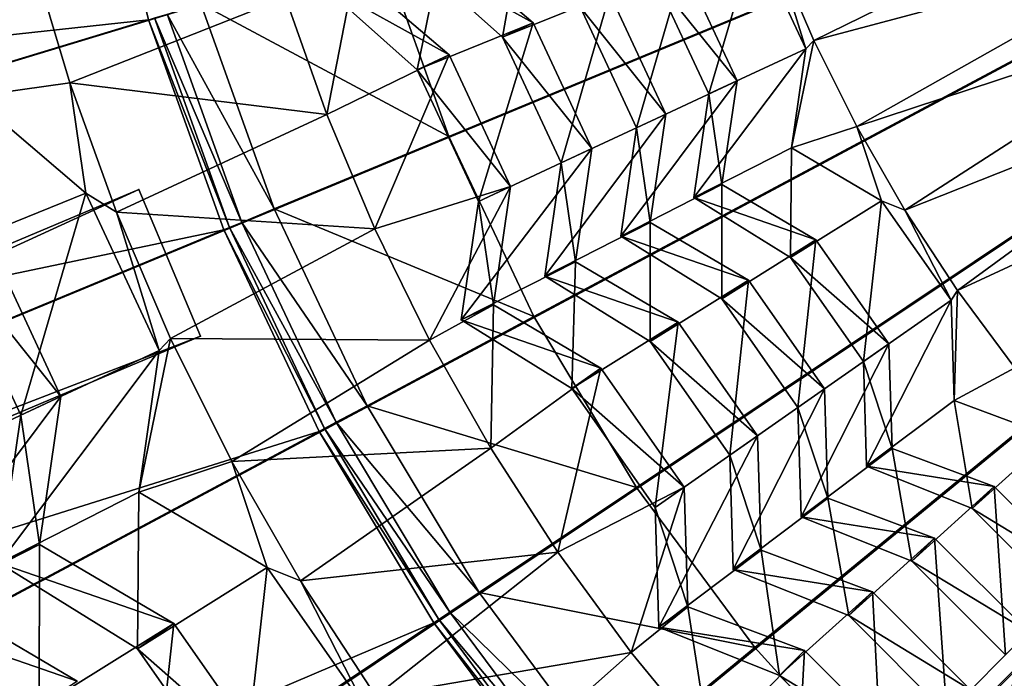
# Model space of a CAD drawing. Extents: x -3.87 to 3.87, y -3.87 to 3.87.
# Tile 24 of 115: x -1.16 to -0.66, y -0.66 to -0.33. Entities that reach past the tile are written whole.
import ezdxf

# ---------------------------------------------------------------- set-up
doc = ezdxf.new("R2010")
doc.units = 0
doc.layers.get('0').update_dxf_attribs({"linetype": 'CONTINUOUS'})

msp = doc.modelspace()

# ---------------------------------------------------------------- linework, layer by layer
for p in [(-1.093749, -0.331504, 7.281732), (-1.093747, -0.331504, 7.281732), (-0.90054, -0.333121, 7.945868), (-0.90054, -0.333121, 7.945868), (-0.915954, -0.340309, 7.915112), (-0.915954, -0.340309, 7.915112), (-0.763526, -0.346105, 7.568021), (-0.763526, -0.346105, 7.568021), (-0.759526, -0.34193, 7.560863), (-0.942743, -0.349173, 8.056923), (-0.942743, -0.349173, 8.056923), (-0.958883, -0.3567, 8.050035), (-0.958883, -0.3567, 8.050035), (-1.133366, -0.363234, 8.071522), (-0.798123, -0.362235, 7.696641), (-0.798123, -0.362235, 7.696641), (-0.812238, -0.368816, 7.670836), (-0.812238, -0.368817, 7.670836), (-1.004193, -0.379092, 8.070345), (-0.833876, -0.378903, 7.823682), (-0.833876, -0.378903, 7.823682), (-0.848627, -0.385781, 7.788814), (-0.848627, -0.385781, 7.788814), (-0.737934, -0.385188, 7.560863), (-0.942924, -0.390188, 4.64179), (-0.8711, -0.396257, 7.945868), (-0.8711, -0.396257, 7.945868), (-0.770745, -0.395873, 7.568021), (-0.770745, -0.395873, 7.568021), (-0.886514, -0.403445, 7.915112), (-0.886514, -0.403445, 7.915112), (-0.911914, -0.415285, 8.056921), (-0.911914, -0.415285, 8.056921), (-0.805671, -0.414273, 7.696641), (-0.805671, -0.414273, 7.696641), (-1.12525, -0.418655, 8.078863), (-1.12525, -0.418655, 8.078863), (-1.098696, -0.416716, 4.643106), (-1.098696, -0.416717, 7.239485), (-0.928055, -0.422811, 8.050035), (-0.928055, -0.422811, 8.050035), (-0.819786, -0.420855, 7.670838), (-0.819786, -0.420855, 7.670838), (-0.725577, -0.422439, 7.568021), (-0.725577, -0.422439, 7.568021), (-1.109902, -0.428194, 8.071522), (-1.030681, -0.426538, 4.64179), (-0.713863, -0.427118, 7.560863), (-1.046956, -0.433279, 4.646922), (-0.841764, -0.433287, 7.823682), (-0.841764, -0.433287, 7.823682), (-1.056006, -0.437028, 7.281732), (-1.056006, -0.437028, 4.659655), (-1.056004, -0.437028, 7.281732), (-1.056004, -0.437028, 4.659655), (-1.053172, -0.435854, 4.652433), (-0.980025, -0.43651, 8.070345), (-0.856515, -0.440166, 7.788814), (-0.856515, -0.440166, 7.788814), (-0.758442, -0.442051, 7.696641), (-0.758442, -0.442051, 7.696641), (-0.879342, -0.453084, 7.945868), (-0.879342, -0.453084, 7.945868), (-0.7712, -0.450984, 7.670838), (-0.7712, -0.450984, 7.670838), (-0.894756, -0.460272, 7.915112), (-0.894756, -0.460272, 7.915112), (-0.792406, -0.462317, 7.823682), (-0.792406, -0.462317, 7.823682), (-0.687394, -0.467577, 7.560863), (-0.920545, -0.47479, 8.056923), (-0.920545, -0.47479, 8.056923), (-0.805739, -0.471653, 7.788814), (-0.805738, -0.471653, 7.788814), (-0.690583, -0.472415, 7.568021), (-0.690583, -0.472415, 7.568021), (-0.936686, -0.482317, 8.050035), (-0.936686, -0.482317, 8.050035), (-0.900132, -0.480635, 4.64179), (-0.827767, -0.483418, 7.945868), (-0.827767, -0.483418, 7.945868), (-1.082701, -0.49168, 8.071522), (-1.067639, -0.490392, 4.643106), (-1.067639, -0.490392, 7.239485), (-0.95256, -0.492425, 8.070345), (-0.841699, -0.493173, 7.915112), (-0.841699, -0.493173, 7.915112), (-0.721852, -0.494306, 7.696641), (-0.721852, -0.494306, 7.696641), (-1.088416, -0.497645, 8.078863), (-1.088416, -0.497645, 8.078863), (-0.73461, -0.503239, 7.670836), (-0.73461, -0.50324, 7.670836), (-0.866539, -0.506554, 8.056923), (-0.866539, -0.506554, 8.056923), (-0.881127, -0.516769, 8.050035), (-0.881127, -0.516769, 8.050035), (-0.754166, -0.516929, 7.823682), (-0.754166, -0.516929, 7.823682), (-1.13784, -0.520687, 8.210798), (-1.13784, -0.520687, 8.210798), (-0.689049, -0.522681, 7.568021), (-0.689049, -0.522681, 7.568021), (-0.983902, -0.525411, 4.64179), (-0.7675, -0.526265, 7.788814), (-0.767499, -0.526265, 7.788814), (-1.158005, -0.53009, 8.184328), (-1.158005, -0.53009, 8.184328), (-0.999439, -0.533716, 4.646922), (-1.008077, -0.538333, 7.281732), (-1.008077, -0.538333, 4.659655), (-1.008076, -0.538333, 7.281732), (-1.008076, -0.538333, 4.659655), (-1.005372, -0.536887, 4.652433), (-0.78781, -0.540483, 7.945868), (-0.78781, -0.540483, 7.945868), (-0.921891, -0.546649, 8.070345), (-0.720248, -0.546865, 7.696643), (-0.720248, -0.546865, 7.696643), (-1.051855, -0.553478, 8.071522), (-0.801742, -0.550238, 7.915112), (-0.801742, -0.550238, 7.915112), (-0.733005, -0.555798, 7.670838), (-0.733005, -0.555798, 7.670838), (-1.098728, -0.568742, 8.078865), (-1.098728, -0.568742, 8.078865), (-0.848702, -0.566465, 4.64179), (-0.824699, -0.566309, 8.056923), (-0.824699, -0.566309, 8.056923), (-0.668915, -0.566019, 7.696643), (-0.668914, -0.566019, 7.696643), (-0.75249, -0.571858, 7.823682), (-0.75249, -0.571858, 7.823682), (-0.839288, -0.576524, 8.050035), (-0.839288, -0.576524, 8.050035), (-0.679927, -0.577032, 7.670838), (-0.679927, -0.577032, 7.670838), (-0.765822, -0.581193, 7.788814), (-0.765822, -0.581193, 7.788814), (-0.698842, -0.591875, 7.823682), (-0.698842, -0.591875, 7.823682), (-1.148623, -0.595027, 8.210798), (-1.148623, -0.595027, 8.210798), (-0.786058, -0.597878, 7.945869), (-0.786058, -0.597878, 7.945869), (-0.88812, -0.598998, 8.070347), (-0.710351, -0.603384, 7.788814), (-0.710351, -0.603384, 7.788814), (-1.034202, -0.606694, 8.078865), (-1.034202, -0.606694, 8.078865), (-0.799989, -0.607634, 7.915114), (-0.799989, -0.607634, 7.915114), (-1.017468, -0.613377, 8.071522), (-0.927681, -0.619237, 4.64179), (-0.73, -0.618796, 7.945869), (-0.73, -0.618796, 7.945869), (-0.822865, -0.626409, 8.056923), (-0.822865, -0.626409, 8.056923), (-0.947922, -0.632762, 4.652433), (-0.942329, -0.629024, 4.646922), (-0.742026, -0.630822, 7.915114), (-0.742026, -0.630822, 7.915114), (-1.081153, -0.63471, 8.210798), (-1.081153, -0.63471, 8.210798), (-0.950473, -0.634466, 7.281732), (-0.950473, -0.634466, 4.659655), (-0.950471, -0.634466, 7.281732), (-0.950471, -0.634466, 4.659655), (-0.837452, -0.636624, 8.050037), (-0.837452, -0.636624, 8.050037), (-1.099378, -0.647471, 8.184328), (-1.099378, -0.647471, 8.184328), (-0.789087, -0.646826, 4.64179), (-0.851363, -0.649294, 8.070347), (-0.764165, -0.648312, 8.056923), (-0.764165, -0.648312, 8.056923), (-0.776757, -0.660905, 8.050037), (-0.776757, -0.660905, 8.050037)]:
    msp.add_point(p)
for points in [[(-3.065268, -0.301903, 4.599772), (-3.020951, -0.600905, 4.599772), (0.000004, 0, 4.599773)], [(-3.020951, -0.600905, 4.599772), (-2.947471, -0.894106, 4.599772), (0.000004, 0, 4.599773)], [(-2.947471, -0.894106, 4.599772), (-2.845673, -1.178718, 4.599772), (0.000004, 0, 4.599773)], [(-2.845673, -1.178718, 4.599772), (-2.716404, -1.45195, 4.599772), (0.000004, 0, 4.599773)], [(-2.716404, -1.45195, 4.599772), (-2.561038, -1.711234, 4.599772), (0.000004, 0, 4.599773)], [(-2.561038, -1.711234, 4.599772), (-2.380948, -1.953996, 4.599772), (0.000004, 0, 4.599773)], [(-2.380948, -1.953996, 4.599772), (-2.177983, -2.177987, 4.599772), (0.000004, 0, 4.599773)], [(-2.177983, -2.177987, 4.599772), (-1.953992, -2.380952, 4.599772), (0.000004, 0, 4.599773)], [(-1.953992, -2.380952, 4.599772), (-1.711229, -2.561042, 4.599773), (0.000004, 0, 4.599773)], [(-1.718223, 0, 8.640915), (-1.685208, -0.335209, 8.640915), (0, 0, 8.640915)], [(-1.711229, -2.561042, 4.599773), (-1.451946, -2.716409, 4.599773), (0.000004, 0, 4.599773)], [(-1.685208, -0.335209, 8.640915), (-1.587431, -0.657535, 8.640915), (0, 0, 8.640915)], [(-1.587431, -0.657535, 8.640915), (-1.42865, -0.954593, 8.640915), (0, 0, 8.640915)], [(-1.451946, -2.716409, 4.599773), (-1.178714, -2.845677, 4.599773), (0.000004, 0, 4.599773)], [(-1.42865, -0.954593, 8.640915), (-1.214967, -1.214967, 8.640915), (0, 0, 8.640915)], [(-1.214967, -1.214967, 8.640915), (-0.954593, -1.42865, 8.640915), (0, 0, 8.640915)], [(-1.178714, -2.845677, 4.599773), (-0.894102, -2.947475, 4.599773), (0.000004, 0, 4.599773)], [(-0.976622, -0.295973, 4.64179), (-0.000926, 0.000001, 4.641794), (-0.942924, -0.390188, 4.64179)], [(-0.954593, -1.42865, 8.640915), (-0.657535, -1.587431, 8.640915), (0, 0, 8.640915)], [(-0.942924, -0.390188, 4.64179), (-0.000926, 0.000001, 4.641794), (-0.900132, -0.480635, 4.64179)], [(-0.900132, -0.480635, 4.64179), (-0.000926, 0.000001, 4.641794), (-0.848702, -0.566465, 4.64179)], [(-0.894102, -2.947475, 4.599773), (-0.600901, -3.020956, 4.599773), (0.000004, 0, 4.599773)], [(-0.848702, -0.566465, 4.64179), (-0.000926, 0.000001, 4.641794), (-0.789087, -0.646826, 4.64179)], [(-0.789087, -0.646826, 4.64179), (-0.000926, 0.000001, 4.641794), (-0.7219, -0.720973, 4.64179)], [(-0.7219, -0.720973, 4.64179), (-0.000926, 0.000001, 4.641794), (-0.647753, -0.78816, 4.64179)], [(-2.391625, -0.235463, 7.281732), (-1.120993, -0.222795, 7.281732), (-2.357062, -0.468664, 7.281732)], [(-2.357062, -0.468664, 7.281732), (-1.120993, -0.222795, 7.281732), (-1.093749, -0.331504, 7.281732)], [(-1.120991, -0.222795, 7.281732), (-1.093747, -0.331503, 4.659655), (-1.093747, -0.331504, 7.281732)], [(-0.778567, -0.29749, 7.560863), (-0.759526, -0.34193, 7.560863), (-0.590195, -0.258911, 7.563172)], [(-0.759526, -0.34193, 7.560863), (-0.573716, -0.29246, 7.563172), (-0.590195, -0.258911, 7.563172)], [(-0.905617, -0.281321, 7.823682), (-0.962492, -0.298694, 7.915112), (-0.915954, -0.340309, 7.915112)], [(-0.905617, -0.281321, 7.823682), (-0.915954, -0.340309, 7.915112), (-0.862051, -0.318481, 7.823682)], [(-0.78931, -0.290812, 7.568021), (-0.839198, -0.311001, 7.670836), (-0.812238, -0.368817, 7.670836)], [(-0.78931, -0.290812, 7.568021), (-0.812238, -0.368817, 7.670836), (-0.763526, -0.346105, 7.568021)], [(-0.778567, -0.29749, 7.560863), (-0.78931, -0.290812, 7.568021), (-0.763526, -0.346105, 7.568021)], [(-1.067518, -0.323546, 4.64179), (-0.976622, -0.295973, 4.64179), (-0.942924, -0.390188, 4.64179)], [(-0.946064, -0.294292, 7.945868), (-1.007614, -0.313124, 8.050035), (-0.958883, -0.3567, 8.050035)], [(-0.962491, -0.298694, 7.915112), (-0.946063, -0.294292, 7.945868), (-0.90054, -0.333121, 7.945868)], [(-0.946064, -0.294292, 7.945868), (-0.958883, -0.3567, 8.050035), (-0.90054, -0.333121, 7.945868)], [(-0.759526, -0.34193, 7.560863), (-0.737934, -0.385188, 7.560863), (-0.573716, -0.29246, 7.563172)], [(-0.737934, -0.385188, 7.560863), (-0.555315, -0.324995, 7.563172), (-0.573716, -0.29246, 7.563172)], [(-1.153012, -0.297019, 8.071522), (-1.159704, -0.301849, 8.078863), (-1.182204, -0.370076, 8.078863)], [(-1.153012, -0.297019, 8.071522), (-1.182204, -0.370076, 8.078863), (-1.133366, -0.363234, 8.071522)], [(-1.153012, -0.297019, 8.071522), (-1.133366, -0.363234, 8.071522), (-1.024981, -0.320366, 8.070345)], [(-0.962491, -0.298694, 7.915112), (-0.90054, -0.333121, 7.945868), (-0.915954, -0.340309, 7.915112)], [(-0.778567, -0.29749, 7.560863), (-0.763526, -0.346105, 7.568021), (-0.759526, -0.34193, 7.560863)], [(-0.825083, -0.304419, 7.696641), (-0.876802, -0.325359, 7.788814), (-0.848627, -0.385781, 7.788814)], [(-0.825083, -0.304419, 7.696641), (-0.848627, -0.385781, 7.788814), (-0.798123, -0.362235, 7.696641)], [(-0.839198, -0.311001, 7.670836), (-0.825083, -0.304419, 7.696641), (-0.798123, -0.362235, 7.696641)], [(-0.990411, -0.308515, 8.056923), (-1.024981, -0.320366, 8.070345), (-1.004193, -0.379092, 8.070345)], [(-1.007614, -0.313124, 8.050035), (-0.990411, -0.308515, 8.056923), (-0.942743, -0.349173, 8.056923)], [(-0.990411, -0.308515, 8.056923), (-1.004193, -0.379092, 8.070345), (-0.942743, -0.349173, 8.056923)], [(-0.839198, -0.311001, 7.670836), (-0.798123, -0.362235, 7.696641), (-0.812238, -0.368816, 7.670836)], [(-1.007614, -0.313124, 8.050035), (-0.942743, -0.349173, 8.056923), (-0.958883, -0.3567, 8.050035)], [(-1.133366, -0.363234, 8.071522), (-1.004193, -0.379092, 8.070345), (-1.024981, -0.320366, 8.070345)], [(-0.862051, -0.318481, 7.823682), (-0.915954, -0.340309, 7.915112), (-0.886514, -0.403445, 7.915112)], [(-0.862051, -0.318481, 7.823682), (-0.886514, -0.403445, 7.915112), (-0.833876, -0.378903, 7.823682)], [(-0.876802, -0.32536, 7.788814), (-0.862051, -0.318481, 7.823682), (-0.833876, -0.378903, 7.823682)], [(-1.084376, -0.32866, 4.646922), (-1.067518, -0.323546, 4.64179), (-1.030681, -0.426538, 4.64179)], [(-1.067518, -0.323546, 4.64179), (-0.942924, -0.390188, 4.64179), (-1.030681, -0.426538, 4.64179)], [(-0.876802, -0.32536, 7.788814), (-0.833876, -0.378903, 7.823682), (-0.848627, -0.385781, 7.788814)], [(-0.737934, -0.385188, 7.560863), (-0.713863, -0.427118, 7.560863), (-0.555315, -0.324995, 7.563172)], [(-0.713863, -0.427118, 7.560863), (-0.535052, -0.356404, 7.563172), (-0.555315, -0.324995, 7.563172)], [(-1.093749, -0.331503, 4.659655), (-1.090814, -0.330613, 4.652433), (-1.053172, -0.435854, 4.652433)], [(-1.090814, -0.330613, 4.652433), (-1.084376, -0.32866, 4.646922), (-1.046956, -0.433279, 4.646922)], [(-1.090814, -0.330613, 4.652433), (-1.046956, -0.433279, 4.646922), (-1.053172, -0.435854, 4.652433)], [(-1.084376, -0.32866, 4.646922), (-1.030681, -0.426538, 4.64179), (-1.046956, -0.433279, 4.646922)], [(-2.357062, -0.468664, 7.281732), (-1.093749, -0.331504, 7.281732), (-2.299752, -0.69734, 7.281732)], [(-2.299752, -0.69734, 7.281732), (-1.093749, -0.331504, 7.281732), (-1.056006, -0.437028, 7.281732)], [(-1.093749, -0.331503, 4.659655), (-1.053172, -0.435854, 4.652433), (-1.056006, -0.437028, 4.659655)], [(-1.093747, -0.331504, 7.281732), (-1.093747, -0.331503, 4.659655), (-1.056004, -0.437028, 4.659655)], [(-1.093747, -0.331504, 7.281732), (-1.056004, -0.437028, 4.659655), (-1.056004, -0.437028, 7.281732)], [(-0.90054, -0.333121, 7.945868), (-0.958883, -0.3567, 8.050035), (-0.928055, -0.422811, 8.050035)], [(-0.90054, -0.333121, 7.945868), (-0.928055, -0.422811, 8.050035), (-0.8711, -0.396257, 7.945868)], [(-0.915954, -0.340309, 7.915112), (-0.90054, -0.333121, 7.945868), (-0.8711, -0.396257, 7.945868)], [(-0.915954, -0.340309, 7.915112), (-0.8711, -0.396257, 7.945868), (-0.886514, -0.403445, 7.915112)], [(-0.763526, -0.346105, 7.568021), (-0.812238, -0.368817, 7.670836), (-0.819786, -0.420855, 7.670838)], [(-0.763526, -0.346105, 7.568021), (-0.819786, -0.420855, 7.670838), (-0.770745, -0.395873, 7.568021)], [(-0.759526, -0.34193, 7.560863), (-0.763526, -0.346105, 7.568021), (-0.770745, -0.395873, 7.568021)], [(-0.759526, -0.34193, 7.560863), (-0.770745, -0.395873, 7.568021), (-0.737934, -0.385188, 7.560863)], [(-0.942743, -0.349173, 8.056923), (-1.004193, -0.379092, 8.070345), (-0.980025, -0.43651, 8.070345)], [(-0.942743, -0.349173, 8.056923), (-0.980025, -0.43651, 8.070345), (-0.911914, -0.415285, 8.056921)], [(-0.958883, -0.3567, 8.050035), (-0.942743, -0.349173, 8.056923), (-0.911914, -0.415285, 8.056921)], [(-0.958883, -0.3567, 8.050035), (-0.911914, -0.415285, 8.056921), (-0.928055, -0.422811, 8.050035)], [(-0.713863, -0.427118, 7.560863), (-0.687394, -0.467577, 7.560863), (-0.535052, -0.356404, 7.563172)], [(-0.687394, -0.467577, 7.560863), (-0.512998, -0.386582, 7.563172), (-0.535052, -0.356404, 7.563172)], [(-1.133366, -0.363234, 8.071522), (-1.182204, -0.370076, 8.078863), (-1.12525, -0.418655, 8.078863)], [(-1.133366, -0.363234, 8.071522), (-1.12525, -0.418655, 8.078863), (-1.109902, -0.428194, 8.071522)], [(-1.133366, -0.363234, 8.071522), (-1.109902, -0.428194, 8.071522), (-1.004193, -0.379092, 8.070345)], [(-0.798123, -0.362235, 7.696641), (-0.848627, -0.385781, 7.788814), (-0.856515, -0.440166, 7.788814)], [(-0.798123, -0.362235, 7.696641), (-0.856515, -0.440166, 7.788814), (-0.805671, -0.414273, 7.696641)], [(-0.812238, -0.368816, 7.670836), (-0.798123, -0.362235, 7.696641), (-0.805671, -0.414273, 7.696641)], [(-1.182204, -0.370076, 8.078863), (-1.196518, -0.447496, 8.184328), (-1.12525, -0.418655, 8.078863)], [(-0.812238, -0.368816, 7.670836), (-0.805671, -0.414273, 7.696641), (-0.819786, -0.420855, 7.670838)], [(-1.109902, -0.428194, 8.071522), (-0.980025, -0.43651, 8.070345), (-1.004193, -0.379092, 8.070345)], [(-0.833876, -0.378903, 7.823682), (-0.886514, -0.403445, 7.915112), (-0.894756, -0.460272, 7.915112)], [(-0.833876, -0.378903, 7.823682), (-0.894756, -0.460272, 7.915112), (-0.841764, -0.433287, 7.823682)], [(-0.848627, -0.385781, 7.788814), (-0.833876, -0.378903, 7.823682), (-0.841764, -0.433287, 7.823682)], [(-0.848627, -0.385781, 7.788814), (-0.841764, -0.433287, 7.823682), (-0.856515, -0.440166, 7.788814)], [(-0.737934, -0.385188, 7.560863), (-0.770745, -0.395873, 7.568021), (-0.725577, -0.422439, 7.568021)], [(-0.737934, -0.385188, 7.560863), (-0.725577, -0.422439, 7.568021), (-0.713863, -0.427118, 7.560863)], [(-1.030681, -0.426538, 4.64179), (-0.942924, -0.390188, 4.64179), (-0.900132, -0.480635, 4.64179)], [(-0.687394, -0.467577, 7.560863), (-0.658618, -0.506428, 7.560863), (-0.512998, -0.386582, 7.563172)], [(-0.8711, -0.396257, 7.945868), (-0.928055, -0.422811, 8.050035), (-0.936686, -0.482317, 8.050035)], [(-0.8711, -0.396257, 7.945868), (-0.936686, -0.482317, 8.050035), (-0.879342, -0.453084, 7.945868)], [(-0.886514, -0.403445, 7.915112), (-0.8711, -0.396257, 7.945868), (-0.879342, -0.453084, 7.945868)], [(-0.770745, -0.395873, 7.568021), (-0.819786, -0.420855, 7.670838), (-0.7712, -0.450984, 7.670838)], [(-0.770745, -0.395873, 7.568021), (-0.7712, -0.450984, 7.670838), (-0.725577, -0.422439, 7.568021)], [(-0.886514, -0.403445, 7.915112), (-0.879342, -0.453084, 7.945868), (-0.894756, -0.460272, 7.915112)], [(-0.911914, -0.415285, 8.056921), (-0.980025, -0.43651, 8.070345), (-0.95256, -0.492425, 8.070345)], [(-0.911914, -0.415285, 8.056921), (-0.95256, -0.492425, 8.070345), (-0.920545, -0.47479, 8.056923)], [(-0.928055, -0.422811, 8.050035), (-0.911914, -0.415285, 8.056921), (-0.920545, -0.47479, 8.056923)], [(-0.805671, -0.414273, 7.696641), (-0.856515, -0.440166, 7.788814), (-0.805739, -0.471653, 7.788814)], [(-0.819786, -0.420855, 7.670838), (-0.805671, -0.414273, 7.696641), (-0.758442, -0.442051, 7.696641)], [(-0.805671, -0.414273, 7.696641), (-0.805739, -0.471653, 7.788814), (-0.758442, -0.442051, 7.696641)], [(-3.445932, -1.406162, 7.239486), (-1.098696, -0.416717, 7.239485), (-1.098696, -0.416716, 4.643106)], [(-3.445932, -1.406162, 7.239486), (-1.098696, -0.416716, 4.643106), (-3.445932, -1.406161, 4.643106)], [(-1.098696, -0.416716, 4.643106), (-3.414874, -1.479837, 4.643106), (-3.445932, -1.406161, 4.643106)], [(-3.445932, -1.406162, 7.239486), (-1.067639, -0.490392, 7.239485), (-1.098696, -0.416717, 7.239485)], [(-1.098696, -0.416716, 4.643106), (-1.067639, -0.490392, 4.643106), (-3.414874, -1.479837, 4.643106)], [(-1.12525, -0.418655, 8.078863), (-1.196518, -0.447496, 8.184328), (-1.158005, -0.53009, 8.184328)], [(-1.12525, -0.418655, 8.078863), (-1.158005, -0.53009, 8.184328), (-1.088416, -0.497645, 8.078863)], [(-1.109902, -0.428194, 8.071522), (-1.12525, -0.418655, 8.078863), (-1.088416, -0.497645, 8.078863)], [(-1.098696, -0.416717, 7.239485), (-1.067639, -0.490392, 4.643106), (-1.098696, -0.416716, 4.643106)], [(-1.098696, -0.416717, 7.239485), (-1.067639, -0.490392, 7.239485), (-1.067639, -0.490392, 4.643106)], [(-0.928055, -0.422811, 8.050035), (-0.920545, -0.47479, 8.056923), (-0.936686, -0.482317, 8.050035)], [(-0.819786, -0.420855, 7.670838), (-0.758442, -0.442051, 7.696641), (-0.7712, -0.450984, 7.670838)], [(-0.725577, -0.422439, 7.568021), (-0.7712, -0.450984, 7.670838), (-0.73461, -0.503239, 7.670836)], [(-0.725577, -0.422439, 7.568021), (-0.73461, -0.503239, 7.670836), (-0.690583, -0.472415, 7.568021)], [(-0.713863, -0.427118, 7.560863), (-0.725577, -0.422439, 7.568021), (-0.690583, -0.472415, 7.568021)], [(-1.109902, -0.428194, 8.071522), (-1.088416, -0.497645, 8.078863), (-1.082701, -0.49168, 8.071522)], [(-1.109902, -0.428194, 8.071522), (-1.082701, -0.49168, 8.071522), (-0.980025, -0.43651, 8.070345)], [(-1.046956, -0.433279, 4.646922), (-1.030681, -0.426538, 4.64179), (-0.983902, -0.525411, 4.64179)], [(-1.030681, -0.426538, 4.64179), (-0.900132, -0.480635, 4.64179), (-0.983902, -0.525411, 4.64179)], [(-0.713863, -0.427118, 7.560863), (-0.690583, -0.472415, 7.568021), (-0.687394, -0.467577, 7.560863)], [(-1.053172, -0.435854, 4.652433), (-1.046956, -0.433279, 4.646922), (-0.999439, -0.533716, 4.646922)], [(-1.046956, -0.433279, 4.646922), (-0.983902, -0.525411, 4.64179), (-0.999439, -0.533716, 4.646922)], [(-0.841764, -0.433287, 7.823682), (-0.894756, -0.460272, 7.915112), (-0.841699, -0.493173, 7.915112)], [(-0.856515, -0.440166, 7.788814), (-0.841764, -0.433287, 7.823682), (-0.792406, -0.462317, 7.823682)], [(-0.841764, -0.433287, 7.823682), (-0.841699, -0.493173, 7.915112), (-0.792406, -0.462317, 7.823682)], [(-2.299752, -0.69734, 7.281732), (-1.056006, -0.437028, 7.281732), (-2.220357, -0.919318, 7.281732)], [(-2.220357, -0.919318, 7.281732), (-1.056006, -0.437028, 7.281732), (-1.008077, -0.538333, 7.281732)], [(-1.176354, -0.438093, 8.210798), (-1.209989, -0.554325, 8.305344), (-1.13784, -0.520687, 8.210798)], [(-1.196518, -0.447496, 8.184328), (-1.176354, -0.438093, 8.210798), (-1.13784, -0.520687, 8.210798)], [(-1.082701, -0.49168, 8.071522), (-0.95256, -0.492425, 8.070345), (-0.980025, -0.43651, 8.070345)], [(-1.056006, -0.437028, 4.659655), (-1.053172, -0.435854, 4.652433), (-1.005372, -0.536887, 4.652433)], [(-1.056006, -0.437028, 4.659655), (-1.005372, -0.536887, 4.652433), (-1.008077, -0.538333, 4.659655)], [(-1.056004, -0.437028, 7.281732), (-1.056004, -0.437028, 4.659655), (-1.008076, -0.538333, 4.659655)], [(-1.056004, -0.437028, 7.281732), (-1.008076, -0.538333, 4.659655), (-1.008076, -0.538333, 7.281732)], [(-1.053172, -0.435854, 4.652433), (-0.999439, -0.533716, 4.646922), (-1.005372, -0.536887, 4.652433)], [(-0.856515, -0.440166, 7.788814), (-0.792406, -0.462317, 7.823682), (-0.805738, -0.471653, 7.788814)], [(-0.758442, -0.442051, 7.696641), (-0.805739, -0.471653, 7.788814), (-0.7675, -0.526265, 7.788814)], [(-0.7712, -0.450984, 7.670838), (-0.758442, -0.442051, 7.696641), (-0.721852, -0.494306, 7.696641)], [(-0.758442, -0.442051, 7.696641), (-0.7675, -0.526265, 7.788814), (-0.721852, -0.494306, 7.696641)], [(-1.196518, -0.447496, 8.184328), (-1.13784, -0.520687, 8.210798), (-1.158005, -0.53009, 8.184328)], [(-0.879342, -0.453084, 7.945868), (-0.936686, -0.482317, 8.050035), (-0.881127, -0.516769, 8.050035)], [(-0.894756, -0.460272, 7.915112), (-0.879342, -0.453084, 7.945868), (-0.827767, -0.483418, 7.945868)], [(-0.879342, -0.453084, 7.945868), (-0.881127, -0.516769, 8.050035), (-0.827767, -0.483418, 7.945868)], [(-0.7712, -0.450984, 7.670838), (-0.721852, -0.494306, 7.696641), (-0.73461, -0.50324, 7.670836)], [(-0.894756, -0.460272, 7.915112), (-0.827767, -0.483418, 7.945868), (-0.841699, -0.493173, 7.915112)], [(-0.792406, -0.462317, 7.823682), (-0.841699, -0.493173, 7.915112), (-0.801742, -0.550238, 7.915112)], [(-0.805738, -0.471653, 7.788814), (-0.792406, -0.462317, 7.823682), (-0.754166, -0.516929, 7.823682)], [(-0.792406, -0.462317, 7.823682), (-0.801742, -0.550238, 7.915112), (-0.754166, -0.516929, 7.823682)], [(-0.687394, -0.467577, 7.560863), (-0.690583, -0.472415, 7.568021), (-0.689049, -0.522681, 7.568021)], [(-0.687394, -0.467577, 7.560863), (-0.689049, -0.522681, 7.568021), (-0.658618, -0.506428, 7.560863)], [(-0.920545, -0.47479, 8.056923), (-0.95256, -0.492425, 8.070345), (-0.921891, -0.546649, 8.070345)], [(-0.936686, -0.482317, 8.050035), (-0.920545, -0.47479, 8.056923), (-0.866539, -0.506554, 8.056923)], [(-0.920545, -0.47479, 8.056923), (-0.921891, -0.546649, 8.070345), (-0.866539, -0.506554, 8.056923)], [(-0.805738, -0.471653, 7.788814), (-0.754166, -0.516929, 7.823682), (-0.767499, -0.526265, 7.788814)], [(-0.690583, -0.472415, 7.568021), (-0.73461, -0.503239, 7.670836), (-0.733005, -0.555798, 7.670838)], [(-0.690583, -0.472415, 7.568021), (-0.733005, -0.555798, 7.670838), (-0.689049, -0.522681, 7.568021)], [(-0.983902, -0.525411, 4.64179), (-0.900132, -0.480635, 4.64179), (-0.848702, -0.566465, 4.64179)], [(-0.936686, -0.482317, 8.050035), (-0.866539, -0.506554, 8.056923), (-0.881127, -0.516769, 8.050035)], [(-0.827767, -0.483418, 7.945868), (-0.881127, -0.516769, 8.050035), (-0.839288, -0.576524, 8.050035)], [(-0.841699, -0.493173, 7.915112), (-0.827767, -0.483418, 7.945868), (-0.78781, -0.540483, 7.945868)], [(-0.827767, -0.483418, 7.945868), (-0.839288, -0.576524, 8.050035), (-0.78781, -0.540483, 7.945868)], [(-3.445932, -1.406162, 7.239486), (-3.414874, -1.479837, 7.239486), (-1.067639, -0.490392, 7.239485)], [(-1.067639, -0.490392, 7.239485), (-3.414874, -1.479837, 7.239486), (-3.414874, -1.479837, 4.643106)], [(-1.067639, -0.490392, 7.239485), (-3.414874, -1.479837, 4.643106), (-1.067639, -0.490392, 4.643106)], [(-1.082701, -0.49168, 8.071522), (-1.088416, -0.497645, 8.078863), (-1.098728, -0.568742, 8.078865)], [(-1.082701, -0.49168, 8.071522), (-1.098728, -0.568742, 8.078865), (-1.051855, -0.553478, 8.071522)], [(-0.95256, -0.492425, 8.070345), (-1.082701, -0.49168, 8.071522), (-1.051855, -0.553478, 8.071522)], [(-0.921891, -0.546649, 8.070345), (-0.95256, -0.492425, 8.070345), (-1.051855, -0.553478, 8.071522)], [(-0.841699, -0.493173, 7.915112), (-0.78781, -0.540483, 7.945868), (-0.801742, -0.550238, 7.915112)], [(-0.721852, -0.494306, 7.696641), (-0.7675, -0.526265, 7.788814), (-0.765822, -0.581193, 7.788814)], [(-0.721852, -0.494306, 7.696641), (-0.765822, -0.581193, 7.788814), (-0.720248, -0.546865, 7.696643)], [(-0.73461, -0.50324, 7.670836), (-0.721852, -0.494306, 7.696641), (-0.720248, -0.546865, 7.696643)], [(-1.088416, -0.497645, 8.078863), (-1.158005, -0.53009, 8.184328), (-1.168787, -0.60443, 8.184328)], [(-1.088416, -0.497645, 8.078863), (-1.168787, -0.60443, 8.184328), (-1.098728, -0.568742, 8.078865)], [(-0.73461, -0.50324, 7.670836), (-0.720248, -0.546865, 7.696643), (-0.733005, -0.555798, 7.670838)], [(-0.866539, -0.506554, 8.056923), (-0.921891, -0.546649, 8.070345), (-0.88812, -0.598998, 8.070347)], [(-0.866539, -0.506554, 8.056923), (-0.88812, -0.598998, 8.070347), (-0.824699, -0.566309, 8.056923)], [(-0.881127, -0.516769, 8.050035), (-0.866539, -0.506554, 8.056923), (-0.824699, -0.566309, 8.056923)], [(-0.658618, -0.506428, 7.560863), (-0.689049, -0.522681, 7.568021), (-0.639955, -0.540999, 7.568021)], [(-0.881127, -0.516769, 8.050035), (-0.824699, -0.566309, 8.056923), (-0.839288, -0.576524, 8.050035)], [(-0.754166, -0.516929, 7.823682), (-0.801742, -0.550238, 7.915112), (-0.799989, -0.607634, 7.915114)], [(-0.754166, -0.516929, 7.823682), (-0.799989, -0.607634, 7.915114), (-0.75249, -0.571858, 7.823682)], [(-0.767499, -0.526265, 7.788814), (-0.754166, -0.516929, 7.823682), (-0.75249, -0.571858, 7.823682)], [(-1.13784, -0.520687, 8.210798), (-1.209989, -0.554325, 8.305344), (-1.221257, -0.632017, 8.305346)], [(-1.13784, -0.520687, 8.210798), (-1.221257, -0.632017, 8.305346), (-1.148623, -0.595027, 8.210798)], [(-1.158005, -0.53009, 8.184328), (-1.13784, -0.520687, 8.210798), (-1.148623, -0.595027, 8.210798)], [(-0.689049, -0.522681, 7.568021), (-0.733005, -0.555798, 7.670838), (-0.679927, -0.577032, 7.670838)], [(-0.689049, -0.522681, 7.568021), (-0.679927, -0.577032, 7.670838), (-0.639955, -0.540999, 7.568021)], [(-0.999439, -0.533716, 4.646922), (-0.983902, -0.525411, 4.64179), (-0.927681, -0.619237, 4.64179)], [(-0.983902, -0.525411, 4.64179), (-0.848702, -0.566465, 4.64179), (-0.927681, -0.619237, 4.64179)], [(-0.767499, -0.526265, 7.788814), (-0.75249, -0.571858, 7.823682), (-0.765822, -0.581193, 7.788814)], [(-1.158005, -0.53009, 8.184328), (-1.148623, -0.595027, 8.210798), (-1.168787, -0.60443, 8.184328)], [(-1.005372, -0.536887, 4.652433), (-0.999439, -0.533716, 4.646922), (-0.942329, -0.629024, 4.646922)], [(-0.999439, -0.533716, 4.646922), (-0.927681, -0.619237, 4.64179), (-0.942329, -0.629024, 4.646922)], [(-2.220357, -0.919318, 7.281732), (-1.008077, -0.538333, 7.281732), (-2.119536, -1.13242, 7.281732)], [(-2.119536, -1.13242, 7.281732), (-1.008077, -0.538333, 7.281732), (-0.950473, -0.634466, 7.281732)], [(-1.008077, -0.538333, 4.659655), (-1.005372, -0.536887, 4.652433), (-0.947922, -0.632762, 4.652433)], [(-1.008077, -0.538333, 4.659655), (-0.947922, -0.632762, 4.652433), (-0.950473, -0.634466, 4.659655)], [(-1.008076, -0.538333, 7.281732), (-1.008076, -0.538333, 4.659655), (-0.950471, -0.634466, 4.659655)], [(-1.008076, -0.538333, 7.281732), (-0.950471, -0.634466, 4.659655), (-0.950471, -0.634466, 7.281732)], [(-1.005372, -0.536887, 4.652433), (-0.942329, -0.629024, 4.646922), (-0.947922, -0.632762, 4.652433)], [(-0.78781, -0.540483, 7.945868), (-0.839288, -0.576524, 8.050035), (-0.837452, -0.636624, 8.050037)], [(-0.78781, -0.540483, 7.945868), (-0.837452, -0.636624, 8.050037), (-0.786058, -0.597878, 7.945869)], [(-0.801742, -0.550238, 7.915112), (-0.78781, -0.540483, 7.945868), (-0.786058, -0.597878, 7.945869)], [(-0.639955, -0.540999, 7.568021), (-0.679927, -0.577032, 7.670838), (-0.63482, -0.62214, 7.670838)], [(-1.051855, -0.553478, 8.071522), (-1.017468, -0.613377, 8.071522), (-0.921891, -0.546649, 8.070345)], [(-1.017468, -0.613377, 8.071522), (-0.88812, -0.598998, 8.070347), (-0.921891, -0.546649, 8.070345)], [(-0.720248, -0.546865, 7.696643), (-0.765822, -0.581193, 7.788814), (-0.710351, -0.603384, 7.788814)], [(-0.733005, -0.555798, 7.670838), (-0.720248, -0.546865, 7.696643), (-0.668914, -0.566019, 7.696643)], [(-0.720248, -0.546865, 7.696643), (-0.710351, -0.603384, 7.788814), (-0.668915, -0.566019, 7.696643)], [(-1.051855, -0.553478, 8.071522), (-1.098728, -0.568742, 8.078865), (-1.034202, -0.606694, 8.078865)], [(-1.051855, -0.553478, 8.071522), (-1.034202, -0.606694, 8.078865), (-1.017468, -0.613377, 8.071522)], [(-0.801742, -0.550238, 7.915112), (-0.786058, -0.597878, 7.945869), (-0.799989, -0.607634, 7.915114)], [(-0.733005, -0.555798, 7.670838), (-0.668914, -0.566019, 7.696643), (-0.679927, -0.577032, 7.670838)], [(-1.098728, -0.568742, 8.078865), (-1.168787, -0.60443, 8.184328), (-1.099378, -0.647471, 8.184328)], [(-1.098728, -0.568742, 8.078865), (-1.099378, -0.647471, 8.184328), (-1.034202, -0.606694, 8.078865)], [(-0.927681, -0.619237, 4.64179), (-0.848702, -0.566465, 4.64179), (-0.789087, -0.646826, 4.64179)], [(-0.824699, -0.566309, 8.056923), (-0.88812, -0.598998, 8.070347), (-0.851363, -0.649294, 8.070347)], [(-0.824699, -0.566309, 8.056923), (-0.851363, -0.649294, 8.070347), (-0.822865, -0.626409, 8.056923)], [(-0.839288, -0.576524, 8.050035), (-0.824699, -0.566309, 8.056923), (-0.822865, -0.626409, 8.056923)], [(-0.668915, -0.566019, 7.696643), (-0.710351, -0.603384, 7.788814), (-0.663209, -0.650526, 7.788814)], [(-0.679927, -0.577032, 7.670838), (-0.668914, -0.566019, 7.696643), (-0.623807, -0.611127, 7.696643)], [(-0.668915, -0.566019, 7.696643), (-0.663209, -0.650526, 7.788814), (-0.623807, -0.611127, 7.696643)], [(-0.75249, -0.571858, 7.823682), (-0.799989, -0.607634, 7.915114), (-0.742026, -0.630822, 7.915114)], [(-0.765822, -0.581193, 7.788814), (-0.75249, -0.571858, 7.823682), (-0.698842, -0.591875, 7.823682)], [(-0.75249, -0.571858, 7.823682), (-0.742026, -0.630822, 7.915114), (-0.698842, -0.591875, 7.823682)], [(-0.839288, -0.576524, 8.050035), (-0.822865, -0.626409, 8.056923), (-0.837452, -0.636624, 8.050037)], [(-0.679927, -0.577032, 7.670838), (-0.623807, -0.611127, 7.696643), (-0.63482, -0.62214, 7.670838)], [(-0.765822, -0.581193, 7.788814), (-0.698842, -0.591875, 7.823682), (-0.710351, -0.603384, 7.788814)], [(-0.698842, -0.591875, 7.823682), (-0.742026, -0.630822, 7.915114), (-0.692768, -0.680081, 7.915114)], [(-0.710351, -0.603384, 7.788814), (-0.698842, -0.591875, 7.823682), (-0.6517, -0.639017, 7.823682)], [(-0.698842, -0.591875, 7.823682), (-0.692768, -0.680081, 7.915114), (-0.6517, -0.639017, 7.823682)], [(-1.148623, -0.595027, 8.210798), (-1.221257, -0.632017, 8.305346), (-1.148719, -0.676999, 8.305346)], [(-1.168787, -0.60443, 8.184328), (-1.148623, -0.595027, 8.210798), (-1.081153, -0.63471, 8.210798)], [(-1.148623, -0.595027, 8.210798), (-1.148719, -0.676999, 8.305346), (-1.081153, -0.63471, 8.210798)], [(-0.786058, -0.597878, 7.945869), (-0.837452, -0.636624, 8.050037), (-0.776757, -0.660905, 8.050037)], [(-0.799989, -0.607634, 7.915114), (-0.786058, -0.597878, 7.945869), (-0.73, -0.618796, 7.945869)], [(-0.786058, -0.597878, 7.945869), (-0.776757, -0.660905, 8.050037), (-0.73, -0.618796, 7.945869)], [(-1.017468, -0.613377, 8.071522), (-0.979656, -0.671175, 8.071522), (-0.88812, -0.598998, 8.070347)], [(-0.979656, -0.671175, 8.071522), (-0.851363, -0.649294, 8.070347), (-0.88812, -0.598998, 8.070347)], [(-0.710351, -0.603384, 7.788814), (-0.6517, -0.639017, 7.823682), (-0.663209, -0.650526, 7.788814)], [(-1.168787, -0.60443, 8.184328), (-1.081153, -0.63471, 8.210798), (-1.099378, -0.647471, 8.184328)], [(-1.034202, -0.606694, 8.078865), (-1.099378, -0.647471, 8.184328), (-1.047108, -0.722122, 8.184328)], [(-1.034202, -0.606694, 8.078865), (-1.047108, -0.722122, 8.184328), (-0.984212, -0.678088, 8.078865)], [(-1.017468, -0.613377, 8.071522), (-1.034202, -0.606694, 8.078865), (-0.984212, -0.678088, 8.078865)], [(-0.799989, -0.607634, 7.915114), (-0.73, -0.618796, 7.945869), (-0.742026, -0.630822, 7.915114)], [(-1.017468, -0.613377, 8.071522), (-0.984212, -0.678088, 8.078865), (-0.979656, -0.671175, 8.071522)], [(-1.221257, -0.632017, 8.305346), (-1.200184, -0.62219, 8.341112), (-1.129672, -0.663662, 8.341112)], [(-1.200184, -0.62219, 8.341112), (-1.200091, -0.707742, 8.434898), (-1.129672, -0.663662, 8.341112)], [(-0.942329, -0.629024, 4.646922), (-0.927681, -0.619237, 4.64179), (-0.862512, -0.707085, 4.64179)], [(-0.927681, -0.619237, 4.64179), (-0.789087, -0.646826, 4.64179), (-0.862512, -0.707085, 4.64179)], [(-0.73, -0.618796, 7.945869), (-0.776757, -0.660905, 8.050037), (-0.725177, -0.712486, 8.050037)], [(-0.742026, -0.630822, 7.915114), (-0.73, -0.618796, 7.945869), (-0.680741, -0.668055, 7.945869)], [(-0.73, -0.618796, 7.945869), (-0.725177, -0.712486, 8.050037), (-0.680741, -0.668055, 7.945869)], [(-0.822865, -0.626409, 8.056923), (-0.851363, -0.649294, 8.070347), (-0.811743, -0.697368, 8.070347)], [(-0.837452, -0.636624, 8.050037), (-0.822865, -0.626409, 8.056923), (-0.764165, -0.648312, 8.056923)], [(-0.822865, -0.626409, 8.056923), (-0.811743, -0.697368, 8.070347), (-0.764165, -0.648312, 8.056923)], [(-1.221257, -0.632017, 8.305346), (-1.129672, -0.663662, 8.341112), (-1.148719, -0.676999, 8.305346)], [(-0.950473, -0.634466, 4.659655), (-0.947922, -0.632762, 4.652433), (-0.88133, -0.722528, 4.652433)], [(-0.947922, -0.632762, 4.652433), (-0.942329, -0.629024, 4.646922), (-0.87613, -0.718261, 4.646922)], [(-0.947922, -0.632762, 4.652433), (-0.87613, -0.718261, 4.646922), (-0.88133, -0.722528, 4.652433)], [(-0.942329, -0.629024, 4.646922), (-0.862512, -0.707085, 4.64179), (-0.87613, -0.718261, 4.646922)], [(-0.742026, -0.630822, 7.915114), (-0.680741, -0.668055, 7.945869), (-0.692768, -0.680081, 7.915114)], [(-2.119536, -1.13242, 7.281732), (-0.950473, -0.634466, 7.281732), (-1.998361, -1.334643, 7.281732)], [(-1.998361, -1.334643, 7.281732), (-0.950473, -0.634466, 7.281732), (-0.883701, -0.724475, 7.281732)], [(-1.081153, -0.63471, 8.210798), (-1.148719, -0.676999, 8.305346), (-1.094092, -0.755016, 8.305346)], [(-1.099378, -0.647471, 8.184328), (-1.081153, -0.63471, 8.210798), (-1.028882, -0.709361, 8.210798)], [(-1.081153, -0.63471, 8.210798), (-1.094092, -0.755016, 8.305346), (-1.028882, -0.709361, 8.210798)], [(-0.950473, -0.634466, 4.659655), (-0.88133, -0.722528, 4.652433), (-0.883701, -0.724474, 4.659655)], [(-0.950471, -0.634466, 7.281732), (-0.950471, -0.634466, 4.659655), (-0.8837, -0.724474, 4.659655)], [(-0.950471, -0.634466, 7.281732), (-0.8837, -0.724474, 4.659655), (-0.8837, -0.724475, 7.281732)], [(-0.837452, -0.636624, 8.050037), (-0.764165, -0.648312, 8.056923), (-0.776757, -0.660905, 8.050037)], [(-0.6517, -0.639017, 7.823682), (-0.692768, -0.680081, 7.915114), (-0.681076, -0.736299, 7.915114)], [(-0.6517, -0.639017, 7.823682), (-0.681076, -0.736299, 7.915114), (-0.640511, -0.69282, 7.823684)], [(-1.099378, -0.647471, 8.184328), (-1.028882, -0.709361, 8.210798), (-1.047108, -0.722122, 8.184328)], [(-0.862512, -0.707085, 4.64179), (-0.789087, -0.646826, 4.64179), (-0.7219, -0.720973, 4.64179)], [(-0.979656, -0.671175, 8.071522), (-0.938547, -0.726677, 8.071522), (-0.851363, -0.649294, 8.070347)], [(-0.938547, -0.726677, 8.071522), (-0.811743, -0.697368, 8.070347), (-0.851363, -0.649294, 8.070347)], [(-0.764165, -0.648312, 8.056923), (-0.811743, -0.697368, 8.070347), (-0.769395, -0.743058, 8.070347)], [(-0.776757, -0.660905, 8.050037), (-0.764165, -0.648312, 8.056923), (-0.712584, -0.699893, 8.056923)], [(-0.764165, -0.648312, 8.056923), (-0.769395, -0.743058, 8.070347), (-0.712584, -0.699893, 8.056923)], [(-0.776757, -0.660905, 8.050037), (-0.712584, -0.699893, 8.056923), (-0.725177, -0.712486, 8.050037)]]:
    msp.add_3dface(points)

doc.saveas('drawing.dxf')
